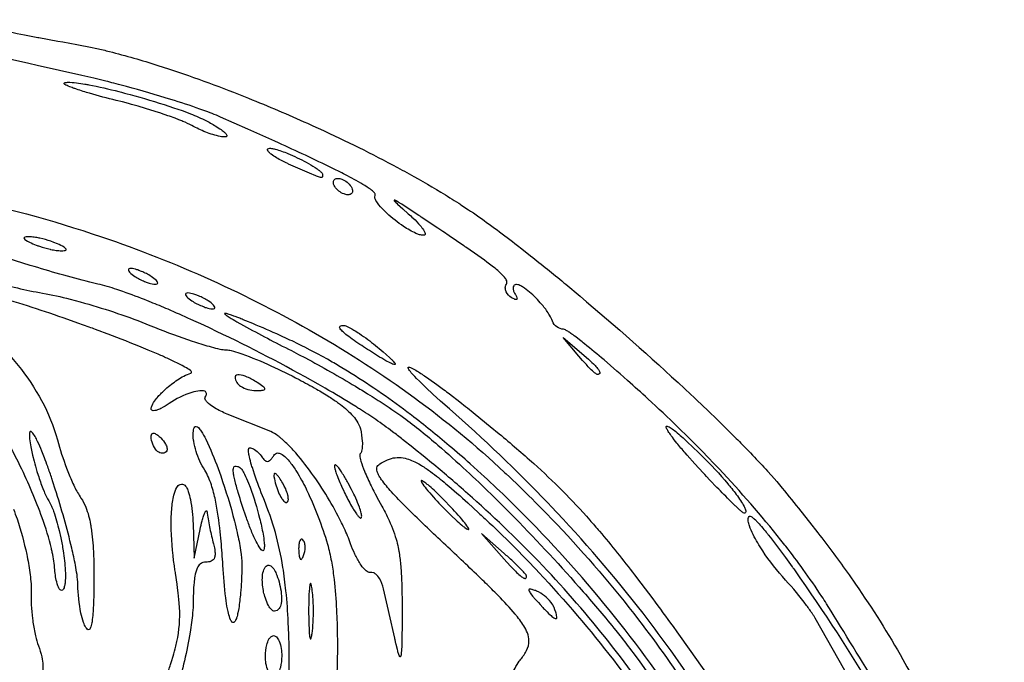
# Model space of a CAD drawing. Header units: millimetres. Extents: x 36.3 to 127.3, y 60.5 to 152.1.
# Tile 20 of 20: x 91 to 125.1, y 129.5 to 151.7. Entities that reach past the tile are written whole.
import ezdxf

# ---------------------------------------------------------------- set-up
doc = ezdxf.new("R2010")
doc.units = ezdxf.units.MM
doc.layers.add('Default', color=2, linetype='Continuous')

msp = doc.modelspace()

# ---------------------------------------------------------------- linework, layer by layer
at = {"layer": 'Default'}
for p, q in [((96.97665, 148.0682), (96.97665, 148.0682)), ((100.401, 146.7018), (100.401, 146.7018)), ((101.9155, 145.959), (101.9155, 145.959)), ((92.31998, 143.9835), (92.31998, 143.9835)), ((95.56554, 142.8546), (95.56554, 142.8546)), ((97.54109, 142.0079), (97.54109, 142.0079)), ((110.3554, 140.1029), (109.8178, 140.7379)), ((109.8178, 140.7379), (110.4528, 140.2003)), ((103.1128, 140.2903), (103.1128, 140.2903)), ((110.3554, 140.1029), (110.3554, 140.1029)), ((99.23443, 139.1857), (99.23443, 139.1857)), ((95.75368, 136.8339), (95.75368, 136.8339)), ((114.6542, 136.0692), (114.6542, 136.0692)), ((100.1155, 135.7073), (100.1155, 135.7073)), ((102.4935, 135.4906), (102.4935, 135.4906)), ((105.8666, 134.9524), (105.8666, 134.9524)), ((98.84283, 134.564), (98.84283, 134.564)), ((97.0138, 134.3007), (97.05095, 133.1179)), ((97.05095, 133.1179), (97.25887, 134.1057)), ((107.7716, 133.2804), (106.9955, 133.9646)), ((106.9955, 133.9646), (107.6797, 133.1885)), ((100.816, 133.7471), (100.816, 133.7471)), ((98.04512, 132.8695), (98.04512, 132.8695)), ((108.5478, 132.5043), (108.5478, 132.5043)), ((99.44629, 131.9958), (99.44629, 131.9958)), ((101.1299, 132.0596), (101.1299, 132.0596)), ((109.5049, 131.4028), (109.5049, 131.4028)), ((99.51665, 129.7313), (99.51665, 129.7313))]:
    msp.add_line(p, q, dxfattribs=at)
for points in [[(88.6384, 151.7285), (88.9096, 151.6687, 0.00394559), (89.41888, 151.5601), (90.31169, 151.3776), (90.64686, 151.3109), (90.79359, 151.282), (90.93117, 151.2551), (91.1892, 151.2049), (91.64093, 151.1185, 0.02873959), (91.68336, 151.1104), (92.3403, 150.988), (92.50467, 150.9581), (92.99805, 150.8702)], [(93.16665, 149.8037), (91.61989, 150.1494), (91.32919, 150.2137), (90.2377, 150.451), (90.03218, 150.4947), (89.83923, 150.5352), (89.47694, 150.6097), (89.15899, 150.673), (89.08919, 150.6866, 0.01658132), (88.00187, 150.8673), (87.86212, 150.8827, 0.01870407), (87.61608, 150.8999, 0.02868825), (87.42995, 150.8994, 0.06760126), (87.15369, 150.8545, 0.1009161), (86.90988, 150.7171)], [(92.99805, 150.8702, -0.00633742), (93.46147, 150.781), (93.68487, 150.7326, -0.01011991), (94.12269, 150.629, -0.01556239), (95.79831, 150.1507), (96.16097, 150.0334, -0.01589184), (98.93307, 149.0153, -0.00947419), (100.9712, 148.1472), (101.0659, 148.1045, -0.01724012), (101.159, 148.0622), (101.5249, 147.8943), (101.5678, 147.8745, -0.01591013), (104.2456, 146.5323), (104.3278, 146.4875, -0.01005123), (105.5871, 145.7659, -0.00732903), (106.2034, 145.3826, -0.00888709), (106.2797, 145.3335), (106.5449, 145.1589, -0.01613398), (106.6109, 145.1146), (106.7094, 145.0477), (106.8074, 144.9802)], [(94.35273, 148.9385, -0.01053624), (93.43689, 149.1842, -0.01210066), (92.98312, 149.3262, -0.01798248), (92.8703, 149.3656), (92.82804, 149.3811), (92.75446, 149.4094), (92.69954, 149.4321, -0.03996726), (92.61842, 149.4704), (92.57866, 149.4942), (92.55979, 149.5101, -0.4338964), (92.55566, 149.5344)], [(92.55566, 149.5344, -0.1222856), (92.59238, 149.5537, -0.06661028), (92.75198, 149.5665), (92.82904, 149.5625, -0.0177358), (93.13026, 149.5263), (93.27056, 149.5031, -0.00693155), (93.40603, 149.4784, -0.01517196), (94.44662, 149.243, -0.00768009), (94.83372, 149.1415, -0.0144295), (96.17601, 148.7419), (96.34219, 148.6865), (96.63167, 148.5856), (96.84739, 148.5059), (96.9279, 148.4749, -0.02745915), (97.48007, 148.2311)], [(97.96442, 148.3624, 0.01654125), (97.38132, 148.5929), (97.25229, 148.6394, 0.00937825), (96.24366, 148.974, 0.00825928), (94.71313, 149.4185, 0.01582657), (94.61691, 149.4444), (94.43637, 149.4924), (94.27822, 149.5337, 0.00454264), (94.00115, 149.6044), (93.58449, 149.7067), (93.16665, 149.8037)], [(96.97665, 148.0682, 0.03060851), (96.66276, 148.2145, 0.01255843), (96.52222, 148.2707), (96.3895, 148.3211, 0.00659169), (96.13903, 148.411), (95.91849, 148.4859), (95.89424, 148.4939), (95.70348, 148.5558), (95.36811, 148.6596), (95.11552, 148.734), (94.92553, 148.7877, 0.0116814), (94.78274, 148.827), (94.56802, 148.8839), (94.35273, 148.9385)], [(97.48007, 148.2311, -0.02314084), (97.85062, 148.018), (97.94473, 147.9557, -0.02344388), (98.08483, 147.8494, -0.06203121), (98.16277, 147.7702, -0.07029723), (98.18323, 147.7353, -0.4937951), (98.16149, 147.683, -0.08365725), (98.10554, 147.6749)], [(103.3108, 145.6512, 0.2595727), (103.3105, 145.7036, 0.0788781), (103.2524, 145.7788, 0.04666432), (103.1082, 145.8945, 0.03016363), (103.0343, 145.9446), (102.9602, 145.9919, 0.01796263), (102.3569, 146.3301), (102.2225, 146.3997, 0.00570401), (101.9608, 146.5318), (101.7144, 146.6533, 0.00648964), (99.84713, 147.5248), (98.90696, 147.9462), (97.96442, 148.3624)], [(98.10554, 147.6749, -0.05512631), (97.95549, 147.6906, -0.04615816), (97.45239, 147.844, -0.03006505), (96.97665, 148.0682)], [(100.401, 146.7018, -0.01985387), (100.2881, 146.7526, -0.02269513), (99.90321, 146.9542, -0.02217665), (99.71914, 147.0779, -0.03419946), (99.63318, 147.1544, -0.08472519), (99.5969, 147.2032, -0.1055977), (99.58735, 147.234, -0.2253287), (99.5987, 147.2641)], [(99.5987, 147.2641, -0.1686391), (99.66488, 147.2836, -0.0380072), (99.7296, 147.2794, -0.0386445), (99.85223, 147.2544, -0.03168986), (100.2948, 147.1002, -0.02369893), (100.9312, 146.7999, -0.01754769), (101.2368, 146.6207, -0.02307884), (101.3819, 146.5161, -0.02330821), (101.4485, 146.4545, -0.07383691), (101.4768, 146.4183, -0.1352157), (101.4922, 146.3751)], [(101.4922, 146.3751), (101.4932, 146.317, -0.0814785), (101.489, 146.2919, -0.3300949), (101.4536, 146.2734, -0.07499802), (101.3161, 146.3105, -0.01678921), (101.258, 146.3329), (101.0426, 146.4225), (100.7216, 146.5618), (100.5613, 146.6319), (100.4812, 146.6669), (100.401, 146.7018)], [(85.56278, 146.1124, -0.01962478), (88.62042, 145.6293, -0.03304745), (93.84937, 144.2237, -0.04879696), (101.2469, 140.8832, -0.02698767), (104.6566, 138.6699, -0.03068296), (107.7913, 136.0817)], [(101.9155, 145.959, -0.05821041), (101.876, 146.0445, -0.09142248), (101.8666, 146.1174, -0.2376002), (101.9183, 146.2132, -0.1517739), (102.0233, 146.2413)], [(102.0233, 146.2413, -0.08412787), (102.1596, 146.2145, -0.1575835), (102.48, 145.959)], [(102.3722, 145.6768, -0.09308688), (102.2359, 145.7036, -0.1574984), (101.9155, 145.959)], [(102.48, 145.959, -0.06101387), (102.5195, 145.8736, -0.09756424), (102.5289, 145.8006, -0.2370413), (102.4772, 145.7049, -0.1516705), (102.3722, 145.6768)], [(104.9875, 144.2759, -0.07729293), (104.8483, 144.2977, -0.0263222), (104.7253, 144.3426, -0.0440372), (104.2987, 144.5831, -0.03852469), (103.7201, 145.0389, -0.03024751), (103.6858, 145.0708, -0.03161632), (103.4446, 145.3263, -0.0388762), (103.3418, 145.474, -0.05881918), (103.3052, 145.559, -0.204128), (103.3108, 145.6512)], [(104.3144, 145.2944), (104.2326, 145.3478, 0.00394356), (104.1494, 145.4008, 0.0342332), (104.1193, 145.4194, 0.03358639), (104.0944, 145.4344), (104.037, 145.4674, 0.06472143), (104.0073, 145.4826, 0.07810168), (103.9764, 145.4944, 0.2216401), (103.9662, 145.4935, 0.2076696), (103.9733, 145.4729, 0.04039584), (104.087, 145.3533), (104.2697, 145.1864), (104.4555, 145.0229)], [(107.8511, 142.5868, 0.2805756), (107.8476, 142.7406, 0.05902512), (107.7677, 142.8527, 0.03867315), (107.5768, 143.0366), (107.5532, 143.0568, 0.00916555), (107.3616, 143.2115), (107.1776, 143.3508), (107.0904, 143.4149), (106.7494, 143.6585), (106.4482, 143.8676, -0.02503014), (106.415, 143.8903, 0.03886073), (106.3824, 143.9127), (105.8679, 144.2619), (105.6743, 144.3919), (105.653, 144.4061), (105.4861, 144.5177), (104.9008, 144.9069, 0.02193891), (104.8275, 144.9554), (104.3144, 145.2944)], [(104.4555, 145.0229, -0.01824461), (104.6284, 144.8659, -0.03089002), (104.8734, 144.6107, -0.04199474), (104.9863, 144.4624, -0.05885176), (105.0348, 144.3695, -0.1417314), (105.0414, 144.3074, -0.3328975), (104.9875, 144.2759)], [(106.8074, 144.9802, -0.01330718), (108.236, 143.9252), (108.3894, 143.806), (108.6901, 143.5698, -0.00512127), (109.8419, 142.6376), (109.9044, 142.5859), (110.3983, 142.1739, -0.01227431), (114.0117, 138.9784), (114.2321, 138.7725), (114.3352, 138.6757), (114.4349, 138.5818), (114.8196, 138.2161), (115.154, 137.8938), (115.2995, 137.7521), (115.4356, 137.6187), (115.6895, 137.3674, -0.00562687), (116.1294, 136.9234, -0.00207904), (116.2927, 136.7552), (116.3639, 136.6813, -0.00519327), (116.8893, 136.1196), (117.0179, 135.9767), (117.2081, 135.7598), (117.3939, 135.5392)], [(91.3322, 144.226, 0.04730421), (91.28569, 144.225, 0.04874038), (91.19724, 144.2117, 0.170234), (91.16654, 144.1911, 0.262978), (91.16766, 144.1651, 0.1110052), (91.23387, 144.1044, 0.0416955), (91.47331, 143.9835)], [(92.31998, 143.9835), (92.20148, 144.0309), (92.09615, 144.0682, 0.02716026), (91.71954, 144.1729, 0.07705025), (91.69559, 144.1781, 0.02509825), (91.51507, 144.2108, 0.0372702), (91.3322, 144.226)], [(93.71973, 142.5921), (93.44288, 142.6596, -0.01247117), (91.38474, 143.2347), (90.87432, 143.3926), (90.49263, 143.5147, -0.00534371), (89.92245, 143.7052), (89.6388, 143.8048, -0.01638896), (89.56807, 143.8302), (89.35664, 143.9084)], [(91.47331, 143.9835), (91.59181, 143.9361, 0.00616543), (91.69714, 143.8988, 0.02784549), (92.07375, 143.7941, 0.07529895), (92.0977, 143.7888, 0.02656697), (92.27823, 143.7562, 0.03471987), (92.46109, 143.7409)], [(92.46109, 143.7409, 0.05037605), (92.50761, 143.742, 0.05144459), (92.59605, 143.7553, 0.1720515), (92.62675, 143.7759, 0.2623964), (92.62563, 143.8019, 0.1111317), (92.55943, 143.8626, 0.04094682), (92.31998, 143.9835)], [(94.85998, 143.1282, 0.1503253), (94.79021, 143.1124, 0.3468503), (94.77775, 143.0654, 0.08973357), (94.81978, 142.9997, 0.06304597), (95.00109, 142.8546)], [(95.56554, 142.8546, 0.0483946), (95.22782, 143.0301), (95.13869, 143.0646, 0.03329626), (95.07076, 143.0874, 0.07075084), (94.85998, 143.1282)], [(89.29852, 142.9824, 0.01880395), (89.4473, 142.9143, 0.02862952), (89.51817, 142.885, 0.02203086), (90.07899, 142.6894, 0.03355599), (91.81133, 142.2786)], [(95.00109, 142.8546, 0.0483946), (95.33881, 142.6791), (95.42794, 142.6446, 0.02657626), (95.49587, 142.6218, 0.06977039), (95.70665, 142.581)], [(95.70665, 142.581, 0.1483383), (95.77641, 142.5968, 0.3448644), (95.7889, 142.6438, 0.09078937), (95.74685, 142.7095, 0.06304597), (95.56554, 142.8546)], [(103.9141, 137.4869, 0.01484369), (103.3334, 137.9045, 0.0072677), (102.7729, 138.2722, 0.00879792), (102.64, 138.356, 0.00871455), (101.5792, 138.9921), (101.3443, 139.1266), (100.8872, 139.3831, 0.01706582), (97.38299, 141.1653), (96.93592, 141.3704, 0.00523631), (96.14813, 141.7175, 0.00709921), (95.55197, 141.9656, 0.00531886), (95.43955, 142.0108, 0.01234479), (94.58929, 142.33), (94.37415, 142.4029, 0.02008469), (93.71973, 142.5921)], [(108.0223, 142.1249, -0.1461253), (107.8451, 142.3219, -0.09990954), (107.8149, 142.4551, -0.1442011), (107.8511, 142.5868)], [(108.2051, 142.5724, 0.2371624), (108.1061, 142.5303, 0.1501611), (108.0821, 142.458, 0.09303106), (108.1016, 142.3474, 0.06438045), (108.1514, 142.2466)], [(109.4449, 141.3078, 0.05407997), (109.3477, 141.5119, 0.03990925), (109.119, 141.8333, 0.03964293), (108.7106, 142.263, 0.02795413), (108.4777, 142.4501, 0.03312887), (108.3491, 142.5283, 0.106988), (108.2051, 142.5724)], [(96.93853, 139.5125, 0.0668616), (96.95888, 139.5231, 0.3586724), (96.96091, 139.5559, 0.100216), (96.92253, 139.5988, 0.04204318), (96.7337, 139.7224), (96.63786, 139.7746), (96.54237, 139.8237, 0.01050732), (96.35239, 139.9164), (96.16669, 140.0025, 0.00923104), (95.80399, 140.163), (95.46165, 140.3081), (95.13934, 140.4405, 0.00741024), (93.92178, 140.9155), (93.86436, 140.937), (93.63831, 141.0213, 0.00735955), (93.42611, 141.0995), (93.02747, 141.2439), (92.67776, 141.3679, 0.0060295), (91.44723, 141.7826, 0.01165615), (90.20253, 142.1528)], [(91.81133, 142.2786, -0.02182776), (92.75935, 142.0703), (93.11085, 141.9758), (93.26414, 141.9326, -0.0263506), (95.52422, 141.1631)], [(96.83553, 142.2815, 0.1496157), (96.76576, 142.2658, 0.3468722), (96.75332, 142.2187, 0.09271616), (96.79532, 142.1531, 0.06155734), (96.97665, 142.0079)], [(97.54109, 142.0079, 0.04448852), (97.20329, 142.1835), (97.11426, 142.218, 0.02761227), (97.04632, 142.2408, 0.07109448), (96.83553, 142.2815)], [(108.1514, 142.2466, -0.04778057), (108.1996, 142.1585), (108.216, 142.1148, -0.1094256), (108.2186, 142.074, -0.3135013), (108.196, 142.0545, -0.1244561), (108.1489, 142.061, -0.05617926), (108.0223, 142.1249)], [(88.82964, 141.7357, -0.07799743), (90.96756, 139.7753, -0.04397948), (91.77454, 138.5612, -0.0590343), (92.3202, 137.2093)], [(96.97665, 142.0079, 0.04755798), (97.31436, 141.8324), (97.40341, 141.7979, 0.03326789), (97.47136, 141.7751, 0.07083212), (97.68221, 141.7344)], [(97.68221, 141.7344, 0.1512099), (97.75197, 141.7501, 0.3438803), (97.76446, 141.7971, 0.08913384), (97.7224, 141.8628, 0.06267964), (97.54109, 142.0079)], [(100.2928, 140.6898), (100.0242, 140.8116, 0.00657257), (99.07825, 141.2244), (98.8396, 141.3232), (98.74976, 141.3596, 0.01248297), (98.59203, 141.4221, 0.01575304), (98.47313, 141.4676), (98.42825, 141.4843), (98.34946, 141.5127), (98.23006, 141.5522, 0.03700092), (98.16893, 141.569, 0.04042975), (98.13725, 141.5752), (98.12066, 141.5765, 0.3452733), (98.10554, 141.5694)], [(98.10554, 141.5694, 0.1378484), (98.13256, 141.5376, 0.03546002), (98.26635, 141.4448, 0.00807863), (98.52811, 141.2882), (98.76045, 141.1569, 0.00960671), (100.4144, 140.2889)], [(95.52422, 141.1631, 0.01421282), (96.8234, 140.6743), (96.98801, 140.6187, 0.01253152), (97.56872, 140.4384, 0.01730386), (97.86333, 140.3618), (97.93778, 140.3455, 0.0460728), (98.16406, 140.3146)], [(103.1128, 140.2903, -0.01274208), (102.5851, 140.641), (102.5168, 140.6893), (102.397, 140.777, -0.02640018), (102.2146, 140.9251, -0.06258901), (102.1036, 141.0458, -0.142203), (102.0825, 141.1011, -0.2679538), (102.1027, 141.1382, -0.1191635), (102.1606, 141.1566, -0.03935877), (102.1908, 141.1593, -0.05193598), (102.2213, 141.1599)], [(102.2213, 141.1599, -0.07628296), (102.302, 141.1414, -0.04542636), (102.5766, 141.0018, -0.00420604), (102.7714, 140.8779, -0.02645245), (103.3266, 140.4645)], [(109.8323, 141.0256, -0.1478418), (109.5972, 141.1099, -0.154697), (109.4449, 141.3078)], [(112.7485, 138.6213, 0.00430499), (112.0465, 139.2547), (111.9137, 139.3723), (111.7889, 139.4822), (111.6716, 139.5849), (111.229, 139.9668, 0.00549286), (110.5537, 140.5266, 0.00733923), (110.3813, 140.6627), (110.2505, 140.7629), (110.2009, 140.7999), (110.1572, 140.832), (110.1187, 140.8597), (110.0848, 140.8837), (110.0549, 140.9045, 0.02768075), (109.9484, 140.9737, 0.0119932), (109.8926, 141.0047, 0.07958079), (109.8323, 141.0256)], [(92.23284, 132.7153, 0.03027198), (92.14384, 133.3107, 0.01911174), (92.1134, 133.4482, 0.02886398), (91.79562, 134.51, 0.02685766), (91.03938, 136.2956, 0.03365553), (89.59866, 138.8305, 0.01208903), (89.1746, 139.4338), (89.00629, 139.6547), (88.85401, 139.8447, 0.01574346), (88.57408, 140.167, 0.01929704), (88.34912, 140.3968, 0.0096959), (88.1688, 140.5585, 0.04257713), (87.87128, 140.7689, 0.03872434), (87.70441, 140.8456, 0.08435744), (87.52392, 140.879)], [(113.8461, 128.0379, 0.05149009), (107.8577, 135.2083, 0.03430589), (107.8313, 135.2338, 0.00662526), (106.9807, 136.034), (106.6011, 136.3762, 0.00727142), (105.877, 137.0038, 0.01281435), (104.5694, 138.0538), (104.538, 138.0776, 0.02295999), (102.4862, 139.4988), (102.3535, 139.581), (102.1032, 139.7326, 0.00969731), (101.6603, 139.9898), (101.3239, 140.1755), (101.0692, 140.3103), (100.8769, 140.4088, 0.01242162), (100.2928, 140.6898)], [(103.3266, 140.4645), (103.5161, 140.307), (103.5921, 140.2423), (103.6919, 140.1555), (103.8213, 140.0382, -0.023527), (103.9056, 139.9561, -0.00882933), (103.9627, 139.8941, -0.05358769), (103.9922, 139.8562, -0.07607518), (104.0082, 139.8254, -0.483982), (103.9997, 139.805, -0.1050074), (103.9367, 139.8167, -0.0436031), (103.8816, 139.8393, -0.02199901), (103.6836, 139.942, -0.01132956), (103.3959, 140.1123), (103.2539, 140.2007, -0.00949807), (103.1128, 140.2903)], [(98.16406, 140.3146, -0.05278622), (98.33324, 140.2901), (98.41072, 140.2707, -0.02246725), (98.7058, 140.1776, -0.02243168), (99.70692, 139.7663, -0.01402585), (100.6787, 139.2898)], [(100.4144, 140.2889), (100.666, 140.1604), (100.9006, 140.0374, -0.01225367), (102.6287, 139.0577, -0.00444944), (103.0528, 138.799), (103.2109, 138.7004, -0.00746721), (103.4861, 138.5256, -0.01445989), (104.2949, 137.9761)], [(110.9904, 139.4679, -0.1214471), (110.9401, 139.4944), (110.899, 139.5275, -0.02910293), (110.6178, 139.8064), (110.4849, 139.9532), (110.3554, 140.1029)], [(110.4528, 140.2003), (110.5411, 140.1248), (110.6946, 139.9896, -0.02224194), (110.9201, 139.7728, -0.04326496), (111.0344, 139.6387, -0.1080814), (111.0862, 139.5343, -0.3877205), (111.0545, 139.4778, -0.1061201), (110.9904, 139.4679)], [(105.8809, 138.2765), (105.5759, 138.5466), (105.3099, 138.7875), (105.0781, 139.003), (104.9488, 139.1265), (104.8446, 139.2285), (104.7439, 139.33), (104.6815, 139.3951), (104.6246, 139.4565), (104.5638, 139.5257), (104.5298, 139.5671, -0.02679824), (104.4803, 139.6351, -0.09814189), (104.4528, 139.6957, -0.5529955), (104.4768, 139.7197, -0.08760116), (104.5812, 139.6855), (104.675, 139.6365, -0.01832271), (105.0213, 139.4181), (105.1688, 139.3166), (105.4419, 139.1214), (105.6782, 138.9468, -0.0093007), (105.8834, 138.7919), (106.2395, 138.5172, -0.00222407), (106.7683, 138.098), (107.2917, 137.6722)], [(95.56554, 138.2793, -0.09831899), (95.59451, 138.3965, -0.06268341), (95.71053, 138.5866, -0.03210381), (95.83517, 138.7357, -0.00865333), (95.95356, 138.8576), (96.06245, 138.9591, -0.03323516), (96.47421, 139.2774, -0.01997246), (96.69842, 139.4105, -0.04272432), (96.93853, 139.5125)], [(99.23443, 139.1857, 0.04232948), (98.88167, 139.3776, 0.08080563), (98.61208, 139.453, 0.128902), (98.51353, 139.439, 0.2367393), (98.46717, 139.3824, 0.1360399), (98.48132, 139.2788, 0.04251847), (98.52887, 139.1857)], [(98.52887, 139.1857, 0.1043361), (98.66055, 139.058, 0.07841355), (98.90988, 138.9461, 0.06778786), (99.18053, 138.9078)], [(99.18053, 138.9078, 0.04688951), (99.20109, 138.908, 0.01993459), (99.35415, 138.9134, 0.05746144), (99.39524, 138.9172, 0.05152493), (99.47146, 138.9339, 0.1675241), (99.49651, 138.9538, 0.2715242), (99.48375, 138.9983, 0.05644863), (99.42702, 139.0521, 0.02377184), (99.23443, 139.1857)], [(100.6787, 139.2898, -0.00975768), (101.2827, 138.959, -0.01291452), (101.7267, 138.6903, -0.01439997), (102.0496, 138.47, -0.04474105), (102.4961, 138.087, -0.04423467), (102.68, 137.8545, -0.07610206), (102.8, 137.5833)], [(97.43699, 138.6812, 0.062326), (97.46888, 138.7456, 0.1017187), (97.47842, 138.8069, 0.2938788), (97.41634, 138.8839, 0.111889), (97.25028, 138.9017, 0.05201199), (96.96694, 138.8451, 0.07651259), (96.19278, 138.4642)], [(98.19644, 138.0957, -0.04369489), (97.75805, 138.3124, -0.04101513), (97.55339, 138.4583, -0.05781595), (97.46335, 138.5531, -0.07634677), (97.43143, 138.6133, -0.2227635), (97.43699, 138.6812)], [(119.0849, 131.2835), (118.9244, 131.5417, 0.00702731), (118.7651, 131.7894, 0.01157374), (118.1169, 132.7284, 0.00894512), (117.5165, 133.5259), (117.4829, 133.5689), (117.3488, 133.7391), (117.2178, 133.903, 0.02040489), (115.0711, 136.3455), (114.7895, 136.6387, 0.01501377), (112.7485, 138.6213)], [(96.19278, 138.4642, -0.03587487), (95.90321, 138.2903, -0.05657421), (95.73627, 138.2248, -0.07019486), (95.63801, 138.2117, -0.1632097), (95.58636, 138.229, -0.2307913), (95.56554, 138.2793)], [(121.2454, 105.5364, 0.02562544), (121.0098, 110.2019), (120.9549, 110.7102, 0.00443379), (120.8951, 111.21), (120.8306, 111.7011, 0.02319304), (120.1215, 115.5361, 0.04317323), (118.0061, 122.0174, 0.03184907), (115.7098, 126.5858), (115.4654, 126.9983, 0.02148625), (113.4153, 130.096, 0.00683527), (112.5795, 131.2106, 0.02517328), (109.3995, 134.904), (109.2943, 135.0143, 0.02190814), (105.8809, 138.2765)], [(104.2949, 137.9761, -0.01938964), (105.4807, 137.0237, -0.0080552), (106.4714, 136.1361, -0.01197529), (108.1387, 134.512, -0.015053), (110.5116, 131.9509, -0.00916359), (111.6342, 130.6134), (111.7705, 130.4429, -0.00833233), (112.239, 129.8393), (112.4671, 129.5328), (112.6903, 129.2227)], [(97.02544, 137.5121, -0.0217503), (97.04417, 137.5941, -0.1118527), (97.07706, 137.6525, -0.2360578), (97.12437, 137.6686, -0.1358951), (97.19709, 137.6266, -0.05294824), (97.29826, 137.5015, -0.03136208), (97.45179, 137.2324), (97.51547, 137.1021), (97.57417, 136.9744, -0.01952359), (97.97051, 135.9606, -0.02189766), (98.44427, 134.3978, -0.01121393), (98.5398, 134.0001, -0.01962265), (98.65564, 133.3974), (98.67698, 133.2453, -0.04024702), (98.70528, 132.7857)], [(107.2917, 137.6722), (107.6045, 137.4134, -0.00923751), (108.796, 136.3864, -0.02896139), (110.7346, 134.4345, -0.00466226), (111.0724, 134.0451, -0.01314588), (112.2843, 132.5393), (112.5042, 132.2512), (112.9121, 131.7078, -0.00422433), (113.6154, 130.749), (113.7462, 130.5683), (114.234, 129.8892), (114.9602, 128.8668), (115.6822, 127.8413)], [(114.6542, 136.0692), (114.3714, 136.3757), (114.0995, 136.6802), (114.0372, 136.7516, -0.01063942), (113.7481, 137.096), (113.6584, 137.2089), (113.5944, 137.2925, -0.0293866), (113.5522, 137.3497, -0.00726197), (113.4503, 137.499, -0.04780111), (113.3928, 137.6048, -0.08427533), (113.3794, 137.6504, -0.3966643), (113.3939, 137.6794, -0.140776), (113.4391, 137.6713, -0.05853198), (113.5879, 137.5807), (113.7086, 137.4882, -0.01623224), (114.1101, 137.139), (114.3047, 136.9576), (114.4968, 136.7735)], [(91.44151, 137.4677, 0.08300065), (91.41259, 137.489, 0.5033199), (91.36664, 137.4718, 0.09851085), (91.35257, 137.3945, 0.03788033), (91.35955, 137.2437, 0.02430208), (91.40258, 136.9646), (91.41448, 136.9039), (91.46597, 136.6702), (91.51664, 136.467, 0.00954242), (91.61591, 136.1141), (91.65655, 135.9827, 0.01575007), (91.81586, 135.5285), (91.86115, 135.4169), (91.87891, 135.3754, 0.03799583), (92.02171, 135.0935)], [(93.02985, 132.206, 0.02961978), (92.99976, 132.5502, 0.01044514), (92.94657, 132.8692, 0.0095412), (92.81966, 133.4621, 0.01886277), (92.2484, 135.5054), (92.1664, 135.7581), (92.12971, 135.8685, 0.00646692), (91.98707, 136.2806, 0.01077011), (91.8736, 136.5876), (91.78345, 136.8161, 0.02014694), (91.635, 137.1537, 0.01618892), (91.54932, 137.3176, 0.06495297), (91.44151, 137.4677)], [(95.56554, 137.3136, -0.0690406), (95.57454, 137.3812, -0.4339034), (95.66432, 137.4335, -0.1048507), (95.79183, 137.3668, -0.03302341), (95.8995, 137.2713)], [(95.75368, 136.8339, -0.09846476), (95.61872, 137.0578, -0.08386847), (95.56554, 137.3136)], [(95.8995, 137.2713, -0.0752839), (96.06184, 137.0582, -0.07204662), (96.11214, 136.9285, -0.07838788), (96.11681, 136.857, -0.1699125), (96.08765, 136.7915)], [(97.4164, 136.1577, -0.06749909), (97.11855, 136.8053, -0.03863636), (97.03609, 137.154), (97.02973, 137.1985, -0.06705023), (97.02544, 137.5121)], [(102.4652, 133.6083), (102.4126, 133.7493, 0.0164754), (102.179, 134.2837), (102.1511, 134.3411, 0.04106908), (101.1115, 136.0589, 0.0279336), (100.4803, 136.8462, 0.02622721), (100.1218, 137.2045, 0.00390405), (100.0247, 137.2865, 0.01681114), (99.94918, 137.3448, 0.06521722), (99.7025, 137.4892)], [(102.8, 137.5833, -0.04103782), (102.8673, 137.157, -0.03420696), (102.8658, 136.9388), (102.8629, 136.9113, -0.04146825), (102.8444, 136.8165, -0.1167216), (102.8, 136.7306)], [(117.9976, 117.9313, 0.01398093), (116.8878, 120.7796), (116.8224, 120.9336, 0.01444628), (115.7136, 123.3462, 0.02864787), (113.4222, 127.3873, 0.04671491), (109.1085, 132.8516), (108.9579, 133.009, 0.01976655), (106.5198, 135.3423), (106.4406, 135.4122), (106.3638, 135.4796), (106.2893, 135.5448, 0.00900659), (105.1167, 136.5343), (105.0424, 136.5949), (104.9725, 136.6516), (104.71, 136.863), (104.6112, 136.9419), (104.2638, 137.2159, 0.00398719), (103.9141, 137.4869)], [(92.3202, 137.2093), (92.35613, 137.0779, 0.02612538), (92.68537, 136.1108, 0.01742149), (92.88796, 135.6413), (92.91565, 135.5835, 0.03893784), (93.13534, 135.1936)], [(99.45764, 135.164, -0.01524863), (99.13522, 136.0244), (99.06447, 136.2445, -0.02073392), (99.03945, 136.3279, -0.02397813), (98.96277, 136.623, -0.02050642), (98.93632, 136.776, -0.03547247), (98.93213, 136.8562, -0.07017478), (98.938, 136.8983, -0.3448878), (98.96835, 136.9279)], [(98.96835, 136.9279, -0.1152474), (99.09986, 136.8914, -0.1328479), (99.39416, 136.6156)], [(96.08765, 136.7915, -0.2513629), (95.91231, 136.7466, -0.1473799), (95.75368, 136.8339)], [(99.39416, 136.6156, 0.07912722), (99.48309, 136.5036, 0.1865395), (99.58406, 136.4605, 0.1371585), (99.6586, 136.4862, 0.08280303), (99.74286, 136.567, 0.03367455), (99.80951, 136.6629)], [(99.80951, 136.6629, -0.2373653), (99.93357, 136.7509, -0.1389376), (100.0518, 136.725, -0.08274895), (100.2311, 136.5885, -0.02058686), (100.3697, 136.4315, -0.02272573), (100.5935, 136.1101, -0.02488163), (100.9244, 135.511, -0.02683975), (100.9527, 135.4534, -0.04084918), (101.6633, 133.5981)], [(102.8, 136.7306, 0.163813), (102.7824, 136.6766, 0.07622816), (102.8183, 136.467, 0.02158747), (102.943, 136.1181, 0.01536316), (103.1735, 135.6125, 0.0109612), (103.3, 135.3652), (103.3163, 135.3344), (103.4326, 135.121)], [(103.4695, 136.3705), (103.5352, 136.4107, -0.04383596), (103.8076, 136.5407, -0.1475825), (104.3532, 136.5687, -0.0659996), (104.7831, 136.3955, -0.03568129), (104.8272, 136.3709), (104.9127, 136.3205, -0.0207144), (105.2319, 136.106, -0.01568012), (105.7603, 135.69, -0.01109807), (106.5185, 135.025), (106.8903, 134.6843, -0.0015374), (107.2595, 134.3407)], [(114.4968, 136.7735, -0.02367651), (115.4053, 135.8114), (115.5132, 135.6837, -0.01633049), (115.6062, 135.5704, -0.02027234), (115.916, 135.1595), (115.9531, 135.1044, -0.02875546), (116.0728, 134.9038, -0.04976075), (116.122, 134.7874, -0.0885639), (116.1316, 134.7156, -0.4356112), (116.0752, 134.6702)], [(98.84283, 134.564, -0.00946009), (98.57577, 135.3849, -0.01657622), (98.45521, 135.8251), (98.42721, 135.9579, -0.03313695), (98.40989, 136.073, -0.0529132), (98.40526, 136.1751, -0.09154811), (98.42072, 136.2562, -0.2247405), (98.46593, 136.299, -0.1551309), (98.55325, 136.2871, -0.05904926), (98.59308, 136.2683), (98.63127, 136.2463)], [(98.63127, 136.2463, -0.09212151), (98.69846, 136.1783, -0.04091923), (98.79269, 136.0212, -0.01980008), (98.93184, 135.708), (98.98549, 135.5679, -0.02613945), (99.31525, 134.4932, -0.01724585), (99.43594, 133.9415, -0.0178349), (99.47498, 133.6597, -0.04085834), (99.48058, 133.5163, -0.0426775), (99.47396, 133.4439, -0.1369221), (99.44622, 133.3768)], [(102.4935, 135.4906), (102.3764, 135.7111, 0.01672052), (102.1878, 136.0355), (102.1432, 136.1049, 0.0221072), (102.0513, 136.2346), (102.0239, 136.2682, 0.04507269), (101.9699, 136.3231, 0.08057147), (101.9435, 136.3397, 0.5946572), (101.9098, 136.3187, 0.07325402), (101.9119, 136.2554), (101.9237, 136.1976, 0.01979514), (101.9543, 136.0914, 0.01059071), (101.9857, 136), (102.0466, 135.8423, 0.00738529), (102.1464, 135.6093), (102.1725, 135.5515), (102.2124, 135.4652), (102.2529, 135.3793)], [(105.6775, 133.6362), (105.6371, 133.6741), (105.5577, 133.7488), (105.4808, 133.8213), (105.4063, 133.8916, -0.0086996), (104.2673, 134.9978), (104.1255, 135.1437, -0.01249602), (103.881, 135.4052, -0.03101669), (103.534, 135.8277, -0.00904066), (103.4538, 135.9522), (103.4398, 135.9772, -0.0224871), (103.3941, 136.0752, -0.1342383), (103.3713, 136.2384, -0.2166294), (103.4695, 136.3705)], [(98.04512, 132.8695, 0.00715356), (97.98447, 133.7083), (97.95356, 134.0227, 0.02469308), (97.78833, 135.1162, 0.02765847), (97.6469, 135.6529, 0.01923066), (97.54762, 135.9126, 0.04449066), (97.4164, 136.1577)], [(100.1155, 135.7073, 0.02779688), (99.99861, 135.893, 0.04382451), (99.92863, 135.9834, 0.1082134), (99.85737, 136.0429, 0.5610433), (99.81429, 136.0152, 0.06661221), (99.81364, 135.9332, 0.04112199), (99.88011, 135.6557), (99.9254, 135.5205, 0.02675232), (99.9497, 135.4534, 0.0291773), (99.97485, 135.3866)], [(107.7913, 136.0817), (107.848, 136.0284, -0.0138027), (109.6039, 134.2799, -0.02593751), (112.4228, 130.9857, -0.03964251), (115.9697, 125.5387), (116.0181, 125.4493, -0.04005625), (118.5947, 119.5924)], [(116.0752, 134.6702, -0.08628397), (116.0213, 134.7022, -0.02031528), (115.9288, 134.7801), (115.845, 134.8565, -0.00982701), (115.7676, 134.9295), (115.6247, 135.0681, -0.00381245), (115.1345, 135.5638), (114.8933, 135.8156), (114.7735, 135.9421), (114.7137, 136.0056), (114.6542, 136.0692)], [(96.40574, 132.594, -0.03647735), (96.40192, 132.6181, -0.00690308), (96.37311, 132.8099), (96.36676, 132.855, -0.03298414), (96.25746, 134.2842), (96.25912, 134.4705, -0.0170459), (96.27523, 134.7989, -0.04292535), (96.35133, 135.2985, -0.07659899), (96.45464, 135.5601, -0.1636037), (96.5705, 135.6649, -0.234887), (96.72453, 135.6393)], [(96.72453, 135.6393, -0.1150611), (96.78283, 135.5728, -0.04607888), (96.84844, 135.4235, -0.03218107), (96.92059, 135.1482, -0.04045635), (97.0138, 134.3007)], [(100.2829, 135.0602, 0.1759138), (100.3104, 135.144, 0.06934261), (100.2911, 135.2934, 0.0354186), (100.2174, 135.5063), (100.1694, 135.6082), (100.1155, 135.7073)], [(104.9144, 135.799, 0.5585027), (104.9025, 135.7823, 0.09303821), (104.9304, 135.7206, 0.02932924), (105.0798, 135.5169, 0.02013962), (105.5844, 134.9524)], [(105.8666, 134.9524), (105.7556, 135.067), (105.6572, 135.1662), (105.4826, 135.337), (105.349, 135.4627, 0.01426558), (105.1427, 135.6451, 0.01731086), (105.0346, 135.7312), (104.9777, 135.7707, 0.1037125), (104.9144, 135.799)], [(99.97485, 135.3866, 0.05477393), (100.0795, 135.1768, 0.06708652), (100.1595, 135.0806, 0.1142557), (100.217, 135.0453, 0.3007563), (100.2829, 135.0602)], [(102.2529, 135.3793, 0.02169368), (102.4969, 134.9119, 0.01617896), (102.5652, 134.7978), (102.6194, 134.7134, 0.03486891), (102.6624, 134.6512, 0.01701542), (102.7335, 134.5616, 0.06428733), (102.776, 134.5204, 0.03186293), (102.8024, 134.5037, 0.3115169), (102.8336, 134.5064)], [(102.8336, 134.5064, 0.1465644), (102.846, 134.5384, 0.07795786), (102.8317, 134.6657, 0.02522295), (102.7663, 134.8792, 0.02336848), (102.6394, 135.1892), (102.6045, 135.2653), (102.5776, 135.3221), (102.4935, 135.4906)], [(117.3939, 135.5392, -0.00225799), (118.0413, 134.7397), (118.3403, 134.3612), (118.6269, 133.9921, -0.01056051), (119.7034, 132.5361), (119.9307, 132.2116, -0.02283212), (121.567, 129.615, -0.01863501), (122.6292, 127.5732), (122.8122, 127.1824, -0.00537395), (122.9794, 126.814, -0.00949003), (123.5702, 125.4169), (123.5966, 125.3508), (123.8006, 124.8293), (123.8878, 124.6003, -0.0065838), (124.2045, 123.7381, -0.00974691), (125.0747, 121.1235)], [(92.02171, 135.0935, -0.04827178), (92.18877, 134.7343, -0.02860974), (92.38343, 134.0702), (92.43931, 133.8162, -0.01553407), (92.51933, 133.3678, -0.02551413), (92.59227, 132.6865, -0.02748967), (92.5934, 132.3401, -0.01228248), (92.58564, 132.2525, -0.04388432), (92.56076, 132.1224, -0.0732514), (92.53633, 132.0598, -0.1345461), (92.49277, 132.0086)], [(93.13534, 135.1936, -0.05716582), (93.30396, 134.8781, -0.05164806), (93.46856, 134.278, -0.01124843), (93.48777, 134.1631), (93.50346, 134.055, -0.02349648), (93.57097, 133.2389), (93.57822, 133.0343, -0.00660846), (93.58566, 132.4201)], [(100.3079, 130.8925, 0.01423038), (100.2269, 131.9833, 0.01333782), (100.1218, 132.7974, 0.05959708), (99.45764, 135.164)], [(103.4326, 135.121), (103.5485, 134.9101, -0.01538851), (103.7539, 134.5082, -0.04162674), (104.0374, 133.7715, -0.02447178), (104.1073, 133.4841), (104.1315, 133.3571, -0.03258654), (104.1416, 133.2973, -0.0088864), (104.1743, 133.0648, -0.01668176), (104.1856, 132.9628), (104.2029, 132.771), (104.209, 132.687), (104.2141, 132.6082), (104.2221, 132.4603, -0.01001738), (104.2381, 131.9426), (104.2415, 131.6836), (104.243, 131.4246)], [(105.5844, 134.9524, 0.00590919), (105.6955, 134.8378), (105.7938, 134.7386), (105.9685, 134.5677), (106.1021, 134.442, 0.00625973), (106.3083, 134.2596, 0.01878825), (106.4164, 134.1736), (106.4734, 134.1341, 0.1028385), (106.5367, 134.1057)], [(106.5367, 134.1057, 0.5558559), (106.5486, 134.1224, 0.07374325), (106.5207, 134.1842, 0.03512192), (106.3713, 134.3879, 0.01818752), (105.8666, 134.9524)], [(90.80222, 134.8113, -0.01429341), (90.92541, 134.4705, -0.0285308), (91.25923, 133.2476, -0.01917615), (91.36951, 132.6225, -0.01202848), (91.40336, 132.3066, -0.03347303), (91.41117, 131.989)], [(97.25887, 134.1057, -0.01020293), (97.33067, 134.4112, -0.01085817), (97.37701, 134.5696), (97.41035, 134.6616, -0.03015724), (97.42886, 134.7027, -0.05872348), (97.4503, 134.7385), (97.46383, 134.7524, -0.5421922), (97.49063, 134.745, -0.07440781), (97.50779, 134.6702)], [(97.50779, 134.6702, 0.02392103), (97.59624, 134.1376, 0.01234323), (97.71897, 133.6118)], [(99.44622, 133.3768, -0.3841761), (99.3989, 133.3792, -0.07826455), (99.34142, 133.4389), (99.29789, 133.5027, -0.02814856), (99.16193, 133.758, -0.0174072), (98.99152, 134.1566, -0.01224572), (98.84283, 134.564)], [(117.5078, 132.3598, -0.03974504), (116.7175, 133.369, -0.02832968), (116.39, 133.9286, -0.03028778), (116.2598, 134.2316, -0.04544883), (116.2182, 134.395, -0.07034779), (116.2148, 134.4812, -0.1682336), (116.2469, 134.5612)], [(116.2469, 134.5612, -0.2648436), (116.2826, 134.5682, -0.08234858), (116.3417, 134.5388, -0.03263775), (116.3931, 134.4995, -0.03307594), (116.4174, 134.4784), (116.464, 134.4348, -0.03006981), (116.5087, 134.3901, -0.01819079), (116.8386, 134.0124, -0.01514447), (116.9124, 133.921, -0.01164393), (117.4722, 133.1846), (117.5021, 133.1437), (117.7371, 132.8182, -0.01987238), (117.7917, 132.7415), (118.0052, 132.4388), (118.2034, 132.1535, -0.01944997), (120.9945, 127.7557)], [(107.2595, 134.3407, -0.00923387), (108.1902, 133.4367, -0.00561274), (108.9781, 132.6194, -0.04681185), (113.8352, 126.3446)], [(97.71897, 133.6118, -0.02739417), (97.76171, 133.4179, -0.04613015), (97.77477, 133.2611, -0.0767037), (97.75666, 133.1407, -0.2253939), (97.63679, 133.0072, -0.10242), (97.45998, 132.9768)], [(100.816, 133.7471, 0.1103147), (100.7839, 133.7696, 0.3494626), (100.7262, 133.7513, 0.09547759), (100.6878, 133.6629, 0.04886989), (100.6684, 133.5205, 0.00892122), (100.6664, 133.4486), (100.6678, 133.3766)], [(100.8383, 133.2061, 0.08864635), (100.8934, 133.4793, 0.05675342), (100.8794, 133.6203, 0.1337557), (100.816, 133.7471)], [(101.6633, 133.5981), (101.684, 133.5253, -0.02411767), (101.8115, 132.9384, -0.01531917), (101.8905, 132.3816, -0.01489813), (101.9756, 131.3312), (101.9812, 131.216), (101.9861, 131.1026, -0.00993636), (102.0055, 130.2093, -0.00840119), (101.9979, 129.4273), (101.9958, 129.3418, -0.00975628), (101.9306, 127.9958, -0.02080228), (101.7084, 125.9858, -0.01809613), (101.5167, 124.9912, -0.01615083), (101.3855, 124.5017), (101.347, 124.3809, -0.01997195), (101.2119, 124.0254)], [(103.1498, 132.6224, -0.1586187), (103.0691, 132.6347, -0.08568635), (102.9521, 132.7229, -0.04846677), (102.795, 132.9229, -0.03633383), (102.6105, 133.2561, -0.02427997), (102.4652, 133.6083)], [(108.299, 129.5498, 0.03693048), (108.5123, 129.8548, 0.1002125), (108.6287, 130.1714, 0.1099684), (108.6002, 130.4686, 0.04888929), (108.4891, 130.7181, 0.04087574), (108.1956, 131.1332, 0.02788681), (108.1602, 131.1761, 0.02091949), (107.5682, 131.8194), (107.453, 131.9359), (107.3986, 131.9903, 0.00698942), (106.9736, 132.4072), (106.8932, 132.4848, 0.00402893), (105.6775, 133.6362)], [(100.6678, 133.3766, 0.05127369), (100.6698, 133.3371, 0.02226388), (100.6865, 133.1848, 0.05350602), (100.7061, 133.1137, 0.09216819), (100.7234, 133.0847, 0.4834064), (100.7717, 133.0877, 0.09109832), (100.8103, 133.1439, 0.01572968), (100.8383, 133.2061)], [(107.6797, 133.1885), (107.8663, 132.9796), (108.01, 132.8234), (108.1218, 132.7067), (108.1656, 132.6626, 0.01929992), (108.3274, 132.5126, 0.03402521), (108.4348, 132.4359, 0.01575562), (108.476, 132.4186, 0.1402474), (108.5108, 132.4174, 0.272531), (108.5423, 132.4554, 0.08655075), (108.5478, 132.5043)], [(108.5478, 132.5043, 0.09189851), (108.5327, 132.5356, 0.02920928), (108.4473, 132.6379), (108.367, 132.7224, 0.01425951), (108.0741, 133.0065, 0.0103762), (107.7716, 133.2804)], [(97.45998, 132.9768, 0.1788275), (97.26032, 132.9118, 0.1127439), (97.15841, 132.7734, 0.06640668), (97.07664, 132.489, 0.01405021), (97.048, 132.2692, 0.01538841), (97.0272, 131.9376), (97.02248, 131.7716), (97.02108, 131.6885), (97.02058, 131.647), (97.0202, 131.6055)], [(98.70528, 132.7857, -0.01304243), (98.66515, 132.02), (98.65583, 131.906, -0.02016569), (98.59358, 131.3811), (98.56606, 131.231, -0.01987018), (98.52193, 131.0576, -0.05926141), (98.46784, 130.9323, -0.1157456), (98.43271, 130.8937, -0.4053535), (98.35966, 130.9083, -0.09442544), (98.29761, 131.0181, -0.06907787), (98.2872, 131.0456, -0.03068851), (98.22528, 131.2678, -0.02218946), (98.20467, 131.3665, -0.01832339), (98.14499, 131.7399, -0.01758117), (98.04512, 132.8695)], [(99.44629, 131.9958, -0.06753273), (99.41482, 132.4918, -0.0643862), (99.464, 132.7177, -0.04429534), (99.50941, 132.803, -0.1191882), (99.57166, 132.8595, -0.2844632), (99.70432, 132.8472, -0.1109067), (99.82919, 132.7021, -0.03584396), (99.91041, 132.5288)], [(92.49277, 132.0086, -0.2920949), (92.43509, 132.0078, -0.1338462), (92.37358, 132.08, -0.04578717), (92.31342, 132.2322, -0.0512288), (92.23284, 132.7153)], [(96.13586, 129.1368, 0.0310686), (96.15326, 129.189), (96.17029, 129.2404, 0.00301529), (96.23598, 129.4431), (96.26594, 129.5385), (96.32196, 129.7239, 0.01591184), (96.4169, 130.0745), (96.45271, 130.2294, 0.06993669), (96.54739, 131.414), (96.53781, 131.5624), (96.52673, 131.6919), (96.50241, 131.9182), (96.48093, 132.0876), (96.4634, 132.2144), (96.40574, 132.594)], [(99.91041, 132.5288, -0.06564144), (100.0666, 131.8938, -0.06874387), (100.0573, 131.5471, -0.09929476), (99.99209, 131.3746, -0.2607184), (99.83177, 131.2835)], [(103.6051, 132.058, 0.08267502), (103.4638, 132.4099, 0.08040324), (103.337, 132.5608, 0.09167023), (103.2505, 132.6132, 0.1427382), (103.1498, 132.6224)], [(93.30775, 130.719, -0.06029084), (93.22662, 130.8922, -0.03272405), (93.13694, 131.2133, -0.04831078), (93.02985, 132.206)], [(93.58566, 132.4201), (93.5855, 132.3656, 0.03402447), (93.58528, 132.3129, -0.01700793), (93.58463, 132.2105), (93.5837, 132.1145), (93.57703, 131.7539, -0.00995387), (93.55085, 131.2083, -0.0213324), (93.51897, 130.9191, -0.03922701), (93.48122, 130.7474, -0.04135115), (93.45635, 130.687, -0.1160559), (93.42261, 130.647, -0.3583513), (93.35262, 130.663, -0.03370397), (93.30775, 130.719)], [(101.1299, 132.0596, 0.00852836), (101.1142, 132.1496, 0.02117204), (101.103, 132.1958, 0.0731378), (101.0874, 132.2346, 0.7835087), (101.0678, 132.2337, 0.08478668), (101.051, 132.1762, 0.02899523), (101.0366, 132.0654, 0.01735289), (101.0167, 131.6747), (101.0133, 131.4791, 0.00578982), (101.0123, 131.2835)], [(118.5316, 131.0426, 0.02910099), (118.5052, 131.0878, 0.0114755), (118.4515, 131.1735, 0.01472593), (118.2338, 131.4841, 0.0279369), (117.5078, 132.3598)], [(91.41117, 131.989, 0.03971693), (91.4585, 131.026, 0.01765262), (91.53588, 130.5494), (91.56182, 130.4313, 0.03850168), (91.66486, 130.084)], [(99.83177, 131.2835, -0.1756437), (99.73425, 131.3302, -0.0727742), (99.62414, 131.4774, -0.04223318), (99.51528, 131.7298), (99.49471, 131.7954, -0.02793874), (99.44629, 131.9958)], [(101.1299, 130.5074, 0.01912496), (101.1677, 130.8946, 0.01763561), (101.1758, 131.4779, 0.03176004), (101.1299, 132.0596)], [(104.0011, 130.2957, 0.020275), (103.989, 130.3509), (103.7989, 131.2048), (103.7749, 131.3116), (103.6051, 132.058)], [(108.8945, 131.9794, 0.02804208), (108.8308, 132.003), (108.7625, 132.0258, 0.03468921), (108.7271, 132.0357, 0.06100749), (108.6597, 132.0455, 0.1583), (108.6341, 132.0382, 0.3114959), (108.6283, 132.0003, 0.07512128), (108.6978, 131.8847), (108.7606, 131.8057), (108.8592, 131.6908), (108.9601, 131.5779)], [(109.5049, 131.4028, 0.07256361), (109.3972, 131.5884, 0.05923203), (109.1712, 131.8164, 0.07209125), (108.8945, 131.9794)], [(97.0202, 131.6055, -0.01867372), (97.0003, 131.2223, -0.01905258), (96.91531, 130.5564, -0.01982866), (96.71617, 129.5695, -0.02647033), (96.43611, 128.6026)], [(108.9601, 131.5779), (109.0153, 131.5171), (109.1178, 131.4065, 0.02076687), (109.1649, 131.3566, 0.01734909), (109.3649, 131.1581, 0.04165261), (109.4953, 131.053, 0.02397538), (109.5341, 131.0324, 0.1287894), (109.5707, 131.0266, 0.2637043), (109.5913, 131.0449, 0.08738984), (109.5961, 131.0915, 0.04937343), (109.5594, 131.2497), (109.5332, 131.3266), (109.5192, 131.3648, 0.02965288), (109.5121, 131.3839, 0.06075217), (109.5049, 131.4028)], [(101.0123, 131.2835, 0.01743249), (101.0126, 131.1844, 0.00358533), (101.0183, 130.8367), (101.0257, 130.6556, 0.01200653), (101.0325, 130.5497), (101.0348, 130.5224), (101.0433, 130.4408, 0.03339236), (101.0522, 130.384), (101.0592, 130.3547), (101.0687, 130.3317, 0.6004606), (101.0845, 130.3288, 0.09559702), (101.1031, 130.3713, 0.03513694), (101.1299, 130.5074)], [(104.243, 131.4246, -0.00162007), (104.2436, 131.1294), (104.2436, 130.9035), (104.243, 130.7277), (104.2407, 130.4453), (104.2358, 130.1865), (104.2324, 130.0793), (104.2255, 129.9397), (104.2158, 129.8261, -0.0149642), (104.207, 129.7671, -0.0871814), (104.2023, 129.7455, -0.1625358), (104.183, 129.7065, -0.3701366), (104.1634, 129.7147, -0.06946997), (104.1309, 129.7831, -0.01295049), (104.0926, 129.9097), (104.08, 129.9577), (104.0393, 130.1264, -0.03285229), (104.0295, 130.1687), (104.0011, 130.2957)], [(120.8347, 128.4613, -0.00300775), (119.0849, 131.2835)], [(98.89652, 123.5224, 0.03262473), (99.64153, 125.27, 0.05878158), (100.2563, 128.0478, 0.02169067), (100.3372, 129.4691, 0.00924121), (100.3341, 130.1811), (100.3295, 130.359), (100.3252, 130.4924), (100.3079, 130.8925)], [(99.51665, 129.7313, -0.06461772), (99.56407, 130.1215, -0.0667795), (99.63857, 130.3111, -0.08692002), (99.70274, 130.3944, -0.1883949), (99.79887, 130.4368)], [(99.79887, 130.4368, -0.1886166), (99.89504, 130.3944, -0.1012124), (99.99111, 130.2467, -0.0555937), (100.0608, 129.9933, -0.03785986), (100.0811, 129.7313)], [(91.66486, 130.084, -0.03635889), (91.78139, 129.7027, -0.08676518), (91.80775, 129.1064, -0.06589179), (91.64603, 128.5318)], [(99.79887, 129.0257, -0.1887191), (99.70274, 129.0681, -0.1010458), (99.60664, 129.2158, -0.05675045), (99.53694, 129.4693, -0.03946156), (99.51665, 129.7313)], [(100.0811, 129.7313, -0.06289497), (100.0337, 129.341, -0.06657343), (99.95918, 129.1514, -0.08449135), (99.895, 129.0681, -0.1877473), (99.79887, 129.0257)], [(107.5751, 127.4735, -0.0423004), (107.8327, 128.548, -0.02452303), (108.029, 129.066, -0.02428162), (108.1502, 129.3155, -0.03961523), (108.299, 129.5498)]]:
    msp.add_lwpolyline(points, format="xyb", dxfattribs=at)
for points in [[(99.7025, 137.4892), (98.19644, 138.0957)], [(119.7004, 128.9785), (119.5543, 129.2366), (118.5316, 131.0426)]]:
    msp.add_lwpolyline(points, dxfattribs=at)

doc.saveas('drawing.dxf')
